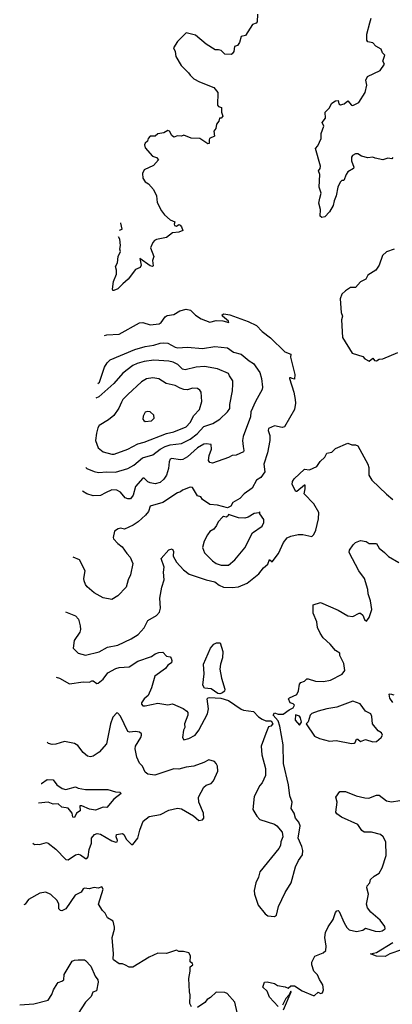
# Model space of a CAD drawing. Extents: x 1995161 to 2088924, y 769148 to 906007.
# Tile 87 of 256: x 2002575 to 2005572, y 820898 to 828822. Entities that reach past the tile are written whole.
import ezdxf

# ---------------------------------------------------------------- set-up
doc = ezdxf.new("R2010")
doc.units = 0

msp = doc.modelspace()

# ---------------------------------------------------------------- linework, layer by layer
at = {"layer": '0CON20XD'}
for points in [[(2004487.5, 828865), (2004485.9, 828804.1), (2004477.1, 828792.9), (2004447, 828783), (2004390, 828695), (2004355, 828687.5), (2004343.3, 828636.7), (2004326.1, 828613.9), (2004303.3, 828605), (2004296.7, 828565), (2004285, 828547.5), (2004275, 828542.5), (2004225, 828543.8), (2004195, 828572.5), (2004175, 828580), (2004148.3, 828578.3), (2004075.7, 828625.7), (2003988.3, 828698.3), (2003915, 828716.2), (2003842.9, 828647.1), (2003812, 828595), (2003825.8, 828565), (2003832, 828525), (2003873, 828453), (2003933.8, 828395), (2003945.7, 828375.7), (2003975, 828346.7), (2004021.7, 828321.7), (2004136.1, 828276.1), (2004167.5, 828235), (2004166.7, 828135), (2004175, 828122.5), (2004197.5, 828115), (2004197, 828077), (2004207.5, 828045), (2004195, 828030), (2004181.7, 828028.3), (2004177.5, 828005), (2004158.3, 827981.7), (2004153.3, 827945), (2004137.5, 827925), (2004142.5, 827885), (2004102.5, 827865), (2004097.5, 827855), (2004100, 827825), (2004086.7, 827823.3), (2004025, 827864.3), (2003955, 827868.8), (2003895, 827892.5), (2003875, 827883.3), (2003845, 827886.7), (2003815, 827876.7), (2003798.6, 827888.6), (2003778.8, 827925), (2003765, 827930), (2003735, 827911.2), (2003686, 827904), (2003665, 827884), (2003625, 827883.3), (2003607.5, 827865), (2003602.5, 827845), (2003585, 827827.5), (2003580, 827815), (2003585, 827790), (2003644.1, 827724.1), (2003675, 827713.3), (2003692.5, 827695), (2003650.5, 827649.5), (2003575.7, 827614.3), (2003562.9, 827585), (2003565.6, 827545), (2003585, 827516), (2003609.7, 827499.7), (2003652, 827455), (2003675.8, 827405), (2003680.6, 827350.6), (2003715, 827282.5), (2003740.5, 827250.5), (2003785, 827211.2), (2003822.5, 827195), (2003816.2, 827175), (2003820, 827165), (2003835, 827161.2), (2003855, 827173.3), (2003865, 827167.5), (2003877.5, 827155), (2003886.7, 827125), (2003855, 827111.2), (2003805, 827106.2), (2003755, 827069.4), (2003675, 827053.8), (2003660, 827045), (2003645, 827027.5), (2003626.7, 826985), (2003653.9, 826916.1), (2003643.8, 826885), (2003648.6, 826841.4), (2003643.6, 826836.4), (2003625, 826840.8), (2003540.7, 826899.3), (2003550.8, 826845), (2003545, 826827.5), (2003505, 826811.2), (2003447.5, 826732.5), (2003403.8, 826695), (2003365, 826656.7), (2003333.3, 826643.3), (2003325, 826642.5), (2003322, 826652), (2003330, 826715), (2003352.5, 826772.5), (2003354.2, 826805), (2003346, 826835), (2003361.2, 826865), (2003368, 826915), (2003385.7, 826955), (2003379.2, 826975), (2003385.6, 827005), (2003380, 827055), (2003370.1, 827073.2)], [(2005576.5, 827713.5), (2005567.1, 827702.9), (2005535, 827708), (2005495, 827694), (2005435, 827706.2), (2005415, 827716.2), (2005375, 827708.8), (2005325, 827722), (2005295, 827743.3), (2005275, 827741.2), (2005252.3, 827727.7), (2005243.8, 827715), (2005243.9, 827686.1), (2005261.2, 827635), (2005258.8, 827625), (2005215, 827597.5), (2005200, 827575), (2005183, 827527), (2005165, 827526.7), (2005151.2, 827515), (2005133.8, 827475), (2005121.2, 827405), (2005103.8, 827365), (2005096, 827325), (2005065.7, 827274.3), (2005030, 827235), (2005005, 827230), (2004990.7, 827240.7), (2004993.3, 827295), (2004980, 827345), (2004990, 827385), (2005000, 827425), (2004982.5, 827475), (2004990, 827575), (2004979.2, 827605), (2004991.2, 827625), (2004993.9, 827643.9), (2004953.3, 827785), (2004973.8, 827806.2), (2005000, 827865), (2005000, 827905), (2005020, 827965), (2005006.7, 827995), (2005035, 828030), (2005032, 828078), (2005065, 828110), (2005085, 828150), (2005115, 828167.5), (2005135, 828170), (2005142.5, 828145), (2005155, 828137.5), (2005185, 828143.8), (2005215, 828168.8), (2005243.8, 828135), (2005255, 828132), (2005301.2, 828155), (2005354, 828235), (2005368, 828295), (2005358.8, 828335), (2005372.5, 828365), (2005475, 828413.8), (2005510, 828465), (2005496.7, 828486.7), (2005512.5, 828535), (2005493.9, 828553.9), (2005482.5, 828585), (2005439.5, 828609.5), (2005416.2, 828636.2), (2005375, 828643.3), (2005366.1, 828656.1), (2005366.7, 828705), (2005390, 828795), (2005400.8, 828835)], [(2003378, 827128.9), (2003400, 827135), (2003387.8, 827185), (2003386.3, 827187.8)], [(2005585.5, 826974.5), (2005525, 826952.2), (2005492, 826925), (2005466.9, 826845), (2005440, 826805), (2005373.6, 826766.4), (2005357.5, 826732.5), (2005317, 826713), (2005275, 826667.5), (2005235, 826666.2), (2005195, 826640), (2005166.4, 826613.6), (2005153.3, 826575), (2005160, 826465), (2005172, 826435), (2005164, 826405), (2005171.2, 826265), (2005248, 826138), (2005335, 826110), (2005351.7, 826091.7), (2005385, 826073.3), (2005415, 826096.7), (2005429.3, 826079.3), (2005445, 826076.2), (2005465, 826089.2), (2005495, 826092.5), (2005615, 826144.2)], [(2003257.8, 826280), (2003275, 826286), (2003375, 826291.1), (2003538.9, 826381.1), (2003565, 826385.7), (2003625, 826366.5), (2003695.4, 826374.6), (2003712.5, 826385), (2003745, 826430), (2003759.7, 826440.3), (2003815, 826448.6), (2003862.1, 826477.9), (2003915, 826492), (2003947.5, 826485), (2003988.8, 826445), (2004035, 826414.2), (2004105, 826386.2), (2004155, 826400.8), (2004207.9, 826397.9), (2004257.5, 826385), (2004253.3, 826395), (2004206.7, 826435), (2004203.8, 826446.2), (2004216.4, 826453.6), (2004265, 826445.4), (2004412.8, 826392.8), (2004479.5, 826359.5), (2004525, 826311.1), (2004591.1, 826261.1), (2004708.3, 826148.3), (2004755, 826130), (2004753.3, 826105), (2004788.6, 825965), (2004785, 825927.5), (2004765, 825933.3), (2004755, 825940), (2004745, 825940), (2004744.3, 825935), (2004780, 825825), (2004791.4, 825765), (2004792.9, 825735), (2004784.2, 825685), (2004705.6, 825544.4), (2004685, 825540.8), (2004625, 825552), (2004575, 825531.2), (2004572.2, 825515), (2004586.9, 825475), (2004587.3, 825435), (2004566.7, 825335), (2004539.7, 825245), (2004547.1, 825182.9), (2004513.8, 825136.2), (2004478.6, 825115), (2004445, 825052.5), (2004380, 825005), (2004345, 824968), (2004290, 824935), (2004273, 824907), (2004245, 824892.5), (2004166, 824916), (2004105, 824920), (2004045, 824960), (2004030.7, 824980.7), (2004005, 824990), (2003965.9, 825055.9), (2003945, 825060), (2003885, 825036.7), (2003868.9, 825021.1), (2003845, 825013.6), (2003725, 824935.6), (2003625, 824907.5), (2003610, 824865), (2003585.7, 824835), (2003528.3, 824781.7), (2003486.7, 824755), (2003417.5, 824722.5), (2003385, 824729.2), (2003367.5, 824725), (2003337.5, 824705), (2003325.8, 824655), (2003329.2, 824645), (2003365.4, 824605.4), (2003399.7, 824579.7), (2003436.4, 824525), (2003464.4, 824495), (2003485.5, 824445), (2003465.7, 824355), (2003446, 824315), (2003430.8, 824255), (2003364.5, 824185.5), (2003315, 824156.2), (2003245, 824170), (2003175, 824209.4), (2003117.2, 824257.2), (2003102.9, 824275), (2003094.1, 824305.9), (2003091.9, 824325), (2003102.5, 824385), (2003055, 824474), (2003005.2, 824495.6)], [(2003203.2, 825894.1), (2003217, 825905), (2003256.2, 826025), (2003278.9, 826061.1), (2003303.1, 826085), (2003501.9, 826168.1), (2003585, 826191.8), (2003655, 826202.1), (2003705, 826219.3), (2003732.1, 826222.1), (2003765, 826218.8), (2003825, 826186.2), (2003845, 826182.1), (2003925, 826187.3), (2004045, 826174.2), (2004145, 826190.9), (2004245, 826180), (2004295, 826146.9), (2004355, 826128.6), (2004420.8, 826075), (2004455.5, 826055), (2004505, 825981.2), (2004520, 825935), (2004528.2, 825865), (2004524.4, 825845), (2004470.3, 825749.7), (2004433.6, 825666.4), (2004430, 825625), (2004372.6, 825467.4), (2004366.4, 825435), (2004372, 825388), (2004378.8, 825355), (2004375, 825343.8), (2004315, 825316.9), (2004283.3, 825315), (2004255, 825297.1), (2004125, 825252), (2004105, 825258), (2004093.3, 825275), (2004097.8, 825315), (2004116.5, 825365), (2004113.6, 825403.6), (2004075, 825409.5), (2004055, 825406.2), (2004003.8, 825375), (2003924.5, 825305), (2003888, 825282), (2003865, 825279.6), (2003798.5, 825291.5), (2003785, 825285.7), (2003776.7, 825263.3), (2003771.3, 825208.7), (2003755, 825156), (2003735, 825124.4), (2003703.6, 825096.4), (2003665, 825086.9), (2003625, 825095.3), (2003605, 825103.4), (2003575, 825131.2), (2003565, 825132.5), (2003505.3, 825064.7), (2003487.7, 824995), (2003465, 824966.5), (2003445, 824966.2), (2003424.3, 824975), (2003385, 825018.6), (2003355, 825036.7), (2003315, 825037.8), (2003265.4, 825014.6), (2003225, 824993.1), (2003165, 824991.1), (2003115, 825005.6), (2003080.5, 825027.3)], [(2003107.4, 825216.9), (2003115, 825210.4), (2003175, 825185.4), (2003208.9, 825178.9), (2003275, 825184.1), (2003345, 825179.3), (2003445, 825209.2), (2003492.9, 825237.1), (2003563.1, 825295), (2003645, 825319.2), (2003705.5, 825365), (2003744.1, 825385.9), (2003785, 825400.5), (2003875, 825411.6), (2003945, 825447), (2004001.3, 825488.7), (2004055, 825548.9), (2004129.1, 825570.9), (2004185, 825605.5), (2004246.7, 825665), (2004265, 825693.3), (2004265.6, 825725.6), (2004286.2, 825833.8), (2004288.3, 825888.3), (2004290, 825915), (2004261.5, 825955), (2004255, 825975.6), (2004165, 826012.5), (2004060.5, 826029.5), (2003995, 826024.6), (2003905, 826003.1), (2003885, 826009.5), (2003845.6, 826045.6), (2003808, 826065), (2003775, 826073.8), (2003655, 826081.9), (2003575, 826071.4), (2003519.2, 826055), (2003485, 826037.5), (2003405, 825977.3), (2003332.7, 825895), (2003212.2, 825787.8), (2003186.5, 825776)], [(2003335, 825324.1), (2003445, 825364.6), (2003525, 825407.7), (2003575, 825421.3), (2003755, 825492.1), (2003815, 825505.3), (2003912.9, 825545), (2003945, 825579.4), (2003975, 825635.6), (2004021.9, 825685), (2004040.6, 825749.4), (2004034.2, 825825), (2004025, 825840), (2004005, 825852.5), (2003965, 825856.9), (2003925, 825843.5), (2003895, 825846.7), (2003865, 825855.5), (2003825, 825877.9), (2003753.8, 825895), (2003695, 825931.4), (2003645, 825940), (2003595, 825930.6), (2003553.9, 825906.1), (2003444.3, 825805), (2003405.7, 825765), (2003394.2, 825744.2), (2003373.3, 825695), (2003332.9, 825635), (2003289.8, 825600.2), (2003213.8, 825555), (2003202.7, 825537.3), (2003192.5, 825495), (2003184.3, 825435), (2003205.7, 825375.7), (2003246.7, 825345), (2003314.7, 825324.7), (2003335, 825324.1)], [(2003585, 825588.6), (2003635, 825594.3), (2003656, 825615), (2003655, 825640), (2003625, 825665.7), (2003605, 825668.6), (2003585, 825662), (2003567.9, 825632.1), (2003565.7, 825605.7), (2003572, 825595), (2003585, 825588.6)], [(2002943.2, 824057.6), (2003025, 824023.1), (2003047.2, 823997.2), (2003062.5, 823945), (2003063.5, 823915), (2003057.6, 823892.4), (2003013.3, 823825), (2003005.5, 823765), (2003044.6, 823724.6), (2003105, 823708.2), (2003215, 823735.5), (2003281.1, 823771.1), (2003365, 823788), (2003470.5, 823839.5), (2003528.2, 823875), (2003575, 823927.8), (2003605, 823987.1), (2003675, 824026.7), (2003698.5, 824055), (2003706.2, 824085), (2003702.5, 824165), (2003717.3, 824255), (2003736.3, 824313.7), (2003731.8, 824375), (2003736.7, 824415), (2003713.8, 824485), (2003773.8, 824555), (2003802, 824562), (2003812.9, 824545), (2003809.4, 824505), (2003835.6, 824455), (2003893.1, 824393.1), (2003938.7, 824358.7), (2004075, 824313.5), (2004145, 824298.8), (2004179.8, 824269.8), (2004215, 824254.3), (2004285, 824251.9), (2004335, 824258.6), (2004405, 824286.7), (2004497.4, 824362.6), (2004535, 824411.4), (2004570.5, 824439.5), (2004585, 824476.2), (2004605, 824460), (2004655.3, 824524.7), (2004697.5, 824615), (2004725, 824652.9), (2004755, 824666.2), (2004815, 824680), (2004851.2, 824678.8), (2004925, 824663.3), (2004940.7, 824679.3), (2004955.7, 824714.3), (2004976.9, 824805), (2004980, 824855), (2004939.2, 824925), (2004861.5, 825005), (2004871.4, 825045), (2004870, 825075), (2004865, 825076.7), (2004805, 825025.8), (2004795, 825025.8), (2004765, 825080), (2004770, 825105), (2004783.6, 825126.4), (2004865, 825203.8), (2004905, 825199.2), (2004964.4, 825225.6), (2004992, 825265), (2005028.6, 825301.4), (2005045, 825332.5), (2005085, 825340), (2005115, 825371.2), (2005215, 825413.8), (2005245, 825401.2), (2005275, 825401.2), (2005295, 825391.2), (2005374, 825245), (2005381.7, 825218.3), (2005384, 825155), (2005406, 825115), (2005523.9, 825003.9), (2005575, 824959.2)], [(2004195, 824431.1), (2004255, 824431.2), (2004305.3, 824474.7), (2004385, 824571.2), (2004447.3, 824692.7), (2004525.5, 824744.5), (2004537.8, 824775), (2004539.4, 824799.4), (2004507.5, 824845), (2004505, 824860), (2004497, 824853), (2004461.2, 824848.8), (2004411.7, 824818.3), (2004385, 824811.2), (2004335, 824813.8), (2004255, 824840), (2004250, 824825), (2004235, 824817.5), (2004215, 824822.5), (2004205, 824817.5), (2004170, 824780), (2004158.3, 824751.7), (2004135, 824721.2), (2004105, 824702.5), (2004085, 824676.7), (2004058.6, 824625), (2004044, 824575), (2004061.2, 824531.2), (2004125, 824465.6), (2004155.3, 824445.3), (2004195, 824431.1)], [(2002868.8, 823531.9), (2002895, 823522.9), (2002975, 823476.2), (2003085, 823493.1), (2003135, 823490), (2003155, 823500), (2003165, 823500), (2003195, 823480.8), (2003205, 823482), (2003245.7, 823514.3), (2003285, 823565.8), (2003348.9, 823601.1), (2003375, 823609.5), (2003456.3, 823613.7), (2003525, 823660.5), (2003634.3, 823695.7), (2003665, 823718), (2003695, 823730), (2003725, 823732.5), (2003755, 823700), (2003785, 823693.3), (2003794.1, 823684.1), (2003799.4, 823665), (2003795.6, 823645), (2003765, 823626.7), (2003748.5, 823601.5), (2003661.7, 823538.3), (2003636.2, 823445), (2003607.7, 823382.3), (2003575, 823356.7), (2003554, 823325), (2003553.2, 823313.2), (2003565, 823301.2), (2003585, 823298.8), (2003685, 823320), (2003765, 823308.9), (2003805, 823315.6), (2003889.3, 823279.3), (2003918.3, 823258.3), (2003926.7, 823245), (2003926.7, 823225), (2003900, 823155), (2003902.5, 823125), (2003891.2, 823105), (2003884.2, 823045.8), (2003895, 823026.2), (2003935, 823036), (2003985, 823064), (2004016.6, 823103.4), (2004085.4, 823235), (2004092.1, 823275), (2004082.7, 823355), (2004090.8, 823365), (2004102.4, 823367.6), (2004192.4, 823362.4), (2004253, 823343), (2004355, 823274.3), (2004375.7, 823265.7), (2004455, 823253.8), (2004495, 823212.5), (2004523.9, 823193.9), (2004555, 823180), (2004598.3, 823178.3), (2004610, 823155), (2004595, 823136.7), (2004575, 823130), (2004555, 823077.5), (2004516, 822975), (2004521.2, 822905), (2004552.5, 822795), (2004551.7, 822738.3), (2004525, 822680), (2004505, 822660), (2004459.5, 822570.5), (2004450, 822465), (2004481.2, 822411.2), (2004505, 822386.2), (2004625, 822346.7), (2004643.9, 822333.9), (2004685, 822282.5), (2004690, 822245), (2004673.9, 822206.1), (2004671.2, 822175), (2004658.8, 822151.2), (2004506.7, 821965), (2004495, 821920), (2004473.3, 821875), (2004461.2, 821815), (2004462, 821785), (2004494, 821695), (2004550, 821625), (2004570.7, 821610.7), (2004625, 821603.3), (2004640, 821615), (2004656.7, 821685), (2004711.2, 821798.8), (2004758, 821875), (2004794.2, 822005), (2004816, 822055), (2004849.5, 822100.5), (2004852, 822135), (2004845, 822167.5), (2004813.8, 822235), (2004830, 822335), (2004820, 822365), (2004793.3, 822395), (2004782.5, 822435), (2004758.8, 822475), (2004766.2, 822525), (2004746.7, 822575), (2004736.7, 822665), (2004697.5, 822835), (2004692.7, 822987.3), (2004668, 823135), (2004655, 823180), (2004612.5, 823225), (2004625, 823242.5), (2004655, 823233.3), (2004695, 823233.3), (2004741.2, 823268.8), (2004775, 823283.3), (2004783.8, 823305), (2004775, 823316), (2004750, 823325), (2004737.5, 823355), (2004743.8, 823365), (2004805, 823391.5), (2004818.1, 823421.9), (2004825.5, 823474.5), (2004835, 823487.5), (2004865, 823498.8), (2004885, 823516.2), (2004895, 823518), (2004955, 823497.5), (2005017, 823497), (2005075, 823505.5), (2005168.6, 823555), (2005191.1, 823585), (2005181.7, 823641.7), (2005150.8, 823705), (2005149.2, 823725), (2005115, 823744), (2005073.1, 823795), (2005015, 823847.1), (2004990.6, 823885), (2004970.4, 823930.4), (2004964.3, 823975), (2004936.2, 824045), (2004936.4, 824113.6), (2004995, 824132), (2005135, 824068.6), (2005214.1, 824024.1), (2005255, 824018), (2005305, 824046.7), (2005316.4, 824046.4), (2005335, 824030), (2005347.5, 823995), (2005365, 823980), (2005385, 824010), (2005405.8, 824075), (2005395.8, 824145), (2005378.8, 824201.2), (2005375.6, 824235), (2005348.6, 824325), (2005302.5, 824385), (2005225.6, 824535), (2005227.3, 824552.7), (2005256.7, 824595), (2005275, 824613.3), (2005315, 824630), (2005361.7, 824621.7), (2005385, 824606.7), (2005445, 824606.7), (2005465, 824568.8), (2005508.8, 824535), (2005540.9, 824500.9), (2005625, 824453.8)], [(2004185, 823396.1), (2004168.5, 823398.5), (2004115, 823435.9), (2004061.3, 823441.3), (2004047.3, 823465), (2004058.3, 823558.3), (2004052, 823635), (2004109.1, 823765), (2004135, 823796.2), (2004157, 823807), (2004186.7, 823806.7), (2004208.3, 823738.3), (2004206.2, 823685), (2004189.1, 823635), (2004185.3, 823595), (2004196.9, 823523.1), (2004225.3, 823435), (2004221.5, 823418.5), (2004205, 823403.9), (2004185, 823396.1)], [(2005575.7, 823325.7), (2005550.9, 823360.9), (2005547.5, 823392.5), (2005555, 823397.5), (2005585, 823388.8)], [(2005243.9, 822996.1), (2005265, 823000), (2005274.2, 823005.8), (2005285, 823032.5), (2005295, 823032.5), (2005315, 823013.8), (2005355, 823028.8), (2005415, 823011.2), (2005445, 823013.8), (2005483.3, 823045), (2005492.5, 823065), (2005485, 823082.5), (2005458.3, 823098.3), (2005412, 823155), (2005408.2, 823215), (2005400, 823235), (2005357.3, 823257.3), (2005313.3, 823315), (2005255, 823337.5), (2005125, 823289.1), (2005045, 823276.4), (2004975, 823256.4), (2004925, 823236.9), (2004911.1, 823225), (2004895, 823170), (2004880, 823155), (2004946.4, 823056.4), (2004985, 823036.7), (2005066, 823016), (2005118.8, 823021.2), (2005243.9, 822996.1)], [(2002679.4, 822193.9), (2002695, 822184), (2002715, 822187.5), (2002735, 822182.9), (2002790.7, 822199.3), (2002805, 822194), (2002865.4, 822145.4), (2002945, 822064.2), (2002965, 822061.4), (2003025, 822101.4), (2003045, 822105.7), (2003065, 822100.8), (2003105, 822070.8), (2003115, 822070), (2003126.5, 822085), (2003134.4, 822145), (2003153.1, 822195), (2003152, 822235), (2003177.5, 822265), (2003198.8, 822271.2), (2003225, 822266.9), (2003315, 822212.2), (2003347.8, 822202.2), (2003360, 822205), (2003362.5, 822215), (2003351.1, 822245), (2003354, 822265), (2003401.2, 822271.2), (2003413.6, 822263.6), (2003433, 822223), (2003475, 822183.8), (2003485, 822183.8), (2003526.2, 822233.8), (2003540.8, 822299.2), (2003567.7, 822372.3), (2003615, 822408.6), (2003707.5, 822425), (2003775, 822461.4), (2003845, 822477.3), (2003875, 822470.4), (2003974, 822414), (2004015, 822376.9), (2004045, 822383.5), (2004055.5, 822395), (2004052.2, 822435), (2004016.9, 822525), (2004013.3, 822565), (2004055, 822645.8), (2004075, 822661.9), (2004115, 822674.2), (2004132.9, 822695), (2004169.4, 822775), (2004165.7, 822815), (2004155.6, 822835), (2004141.3, 822851.3), (2004095, 822864), (2004057.1, 822842.9), (2003975.3, 822814.7), (2003915, 822807.5), (2003855, 822791.1), (2003815, 822791.8), (2003662.7, 822742.7), (2003605, 822750), (2003583.8, 822765), (2003562.5, 822815), (2003539.3, 822839.3), (2003516.7, 822886.7), (2003503.8, 822955), (2003505.5, 822975), (2003550, 823045), (2003555.8, 823065), (2003554, 823075), (2003539.3, 823089.3), (2003506.9, 823093.1), (2003457.5, 823087.5), (2003445, 823092.5), (2003385, 823217.1), (2003365, 823242), (2003355, 823243.8), (2003325, 823208), (2003304.6, 823155), (2003272.8, 822995), (2003215, 822926.9), (2003165, 822896), (2003145, 822890), (2003120, 822895), (2003084.3, 822924.3), (2003041.4, 822981.4), (2003015, 822998), (2002935, 823012), (2002865, 822991.4), (2002835, 822989.2), (2002807.3, 822997.3), (2002794.8, 823008.8)], [(2004825, 823143.3), (2004840.7, 823169.3), (2004833.2, 823203.2), (2004825, 823216.7), (2004793, 823227), (2004790.8, 823185), (2004825, 823143.3)], [(2002747.5, 822674.8), (2002751.2, 822675), (2002795, 822706.5), (2002845, 822704.4), (2002873.3, 822663.3), (2002916, 822635), (2002945, 822625.5), (2003025, 822648), (2003045, 822638), (2003105, 822625.8), (2003285, 822626.7), (2003345, 822606.7), (2003380, 822605), (2003390, 822595), (2003331.5, 822548.5), (2003275, 822480.5), (2003245, 822484.4), (2003185, 822461.4), (2003135, 822468.9), (2003075, 822494.3), (2003057.5, 822495), (2003060.6, 822455), (2003032.8, 822437.2), (2003015, 822402.5), (2003003.6, 822403.7), (2002996.4, 822436.4), (2002965, 822475.5), (2002913.8, 822485), (2002885, 822510), (2002845, 822507.7), (2002805, 822525.3), (2002725, 822516)], [(2004655, 820880), (2004584, 820955), (2004564.4, 821004.4), (2004530, 821035), (2004543.6, 821076.4), (2004565, 821079.2), (2004625.5, 821065.5), (2004648, 821048), (2004709.7, 821039.7), (2004735, 821028.8), (2004755, 821046.7), (2004785, 821046.9), (2004847.1, 821007.1), (2004935, 820968.5), (2004945, 820968.9), (2004975, 820994.3), (2004995, 820986), (2005008.9, 820991.1), (2005018.6, 821015), (2005012.9, 821055), (2004985, 821096.7), (2004968.8, 821135), (2004941.2, 821165), (2004923.3, 821215), (2004923.6, 821236.4), (2004947.5, 821285), (2005015, 821312), (2005037.9, 821332.1), (2005039.6, 821365), (2005028.8, 821435), (2005035.5, 821474.5), (2005055, 821521.2), (2005095, 821581.2), (2005113.5, 821636.5), (2005125, 821651.2), (2005135, 821653.8), (2005145, 821646), (2005183.9, 821553.9), (2005206.2, 821515), (2005225, 821496.2), (2005285, 821482.9), (2005335, 821494), (2005355, 821510), (2005435, 821487.5), (2005465, 821484.2), (2005489.3, 821489.3), (2005515.5, 821504.5), (2005511.4, 821525), (2005475, 821574.2), (2005399.1, 821639.1), (2005370.8, 821675), (2005363.3, 821705), (2005378.9, 821785), (2005365.6, 821835), (2005369.1, 821850.9), (2005392.2, 821875), (2005396.9, 821903.1), (2005425, 821930), (2005466.9, 821953.1), (2005490, 821995), (2005521.9, 822095), (2005520, 822205), (2005498.8, 822245), (2005475.7, 822265.7), (2005405, 822281.9), (2005344.4, 822284.4), (2005327.1, 822297.1), (2005293.1, 822345), (2005164, 822404), (2005125, 822431.4), (2005118.1, 822445), (2005127.1, 822525), (2005118, 822565), (2005150.6, 822609.4), (2005195, 822610.9), (2005280, 822575), (2005351.7, 822558.3), (2005382.4, 822557.6), (2005445, 822582), (2005465, 822581.4), (2005523.8, 822535), (2005565, 822527.5), (2005631.7, 822538.3)], [(2003956.4, 820876.4), (2003943.3, 820905), (2003946.1, 820973.9), (2003939.5, 820999.5), (2003935.6, 821105), (2003946.9, 821165), (2003945, 821200), (2003968, 821215), (2003965, 821226.7), (2003945, 821240), (2003948.3, 821288.3), (2003935, 821312.5), (2003893, 821323), (2003855, 821323.8), (2003835, 821333.3), (2003755, 821305.8), (2003685, 821310.8), (2003615, 821277.5), (2003485, 821196.2), (2003455, 821198), (2003425, 821212), (2003403, 821223), (2003373.9, 821223.9), (2003330, 821255), (2003326.7, 821265), (2003328.8, 821305), (2003318, 821435), (2003338.3, 821501.7), (2003337.7, 821517.7), (2003325.8, 821565.8), (2003280, 821595), (2003262.3, 821632.3), (2003242.1, 821652.1), (2003210, 821705), (2003246.2, 821825), (2003235, 821842.5), (2003205, 821833.3), (2003175, 821838.8), (2003133.4, 821826.6), (2003095, 821832.2), (2003085, 821826.9), (2003069.5, 821800.5), (2003020.6, 821775), (2002946.2, 821665), (2002915, 821649.2), (2002902.4, 821652.4), (2002890.8, 821665), (2002889.2, 821705), (2002875, 821733.8), (2002825, 821781.2), (2002785, 821800), (2002736.7, 821793.3), (2002645, 821742.5), (2002618.8, 821705), (2002609.2, 821697.9)], [(2005645, 821337.4), (2005552.9, 821305), (2005515, 821281.5), (2005443.3, 821285), (2005397.5, 821305), (2005445, 821316.1), (2005575, 821395.8)], [(2002575, 820893.6), (2002687.4, 820902.6), (2002805, 820932.5), (2002833.4, 820976.6), (2002845.6, 821015), (2002875, 821062), (2002885.6, 821074.4), (2002915, 821083.5), (2002930, 821095), (2002933.5, 821136.5), (2002997.5, 821245), (2003015, 821253.3), (2003044, 821256), (2003095, 821256.2), (2003105, 821251.2), (2003147.5, 821205), (2003182, 821125), (2003204.1, 821094.1), (2003206, 821075), (2003193.8, 821006.2), (2003163.8, 820995), (2003150.3, 820959.7), (2003103.6, 820916.4), (2003045.4, 820824.6)], [(2004325, 820832.5), (2004305, 820916), (2004243.6, 820983.6), (2004225, 820992.9), (2004154.5, 820995.5), (2004108.3, 820951.7), (2004083.5, 820936.5), (2004065, 820913.3), (2004005, 820873.3)], [(2004697, 820853), (2004757.1, 820997.1), (2004755, 821002.5), (2004751.7, 820998.3), (2004739.7, 820970.3), (2004715, 820944.2), (2004689.7, 820890.3)]]:
    msp.add_lwpolyline(points, dxfattribs=at)

doc.saveas('drawing.dxf')
